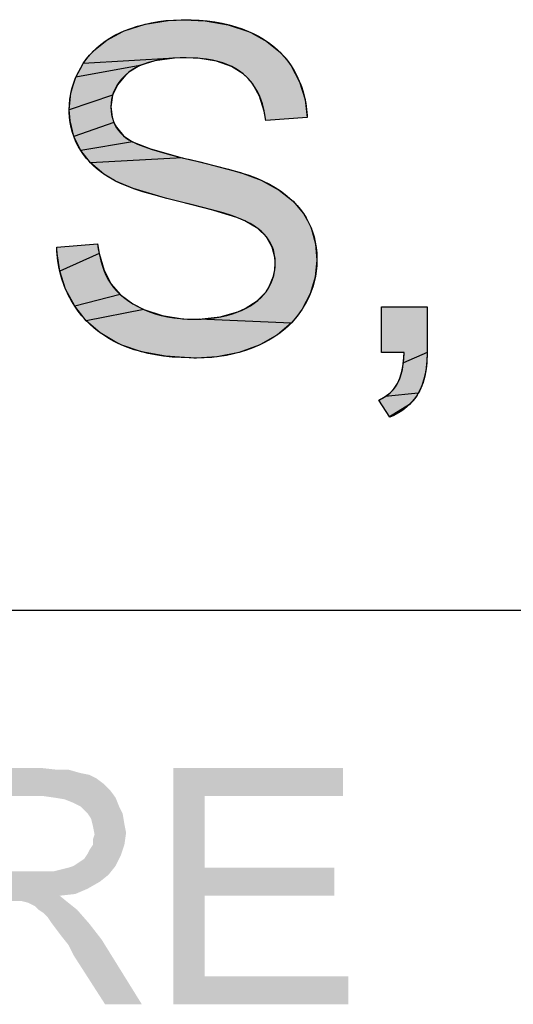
# Model space of a CAD drawing. Extents: x 0 to 1189, y 0 to 841.
# Tile 68 of 125: x 1015.43 to 1021.7, y 65 to 77.49. Entities that reach past the tile are written whole.
import ezdxf

# ---------------------------------------------------------------- set-up
doc = ezdxf.new("R2010")
doc.units = 0
doc.header["$LTSCALE"] = 65.395
doc.header["$MEASUREMENT"] = 0
doc.layers.get('0').update_dxf_attribs({"linetype": 'CONTINUOUS'})

msp = doc.modelspace()

# ---------------------------------------------------------------- linework, layer by layer
at = {"linetype": 'Continuous'}
for p, q in [((1017.02104, 77.43668), (1017.31007, 77.48341)), ((1017.31007, 77.48341), (1017.51697, 77.49248)), ((1017.51697, 77.49248), (1017.78163, 77.47945)), ((1017.78163, 77.47945), (1018.07328, 77.42931)), ((1016.53123, 77.23288), (1016.73568, 77.34303)), ((1016.73568, 77.34303), (1016.75537, 77.35136)), ((1016.75537, 77.35136), (1017.02104, 77.43668)), ((1018.07328, 77.42931), (1018.33199, 77.34371)), ((1018.33199, 77.34371), (1018.36042, 77.33142)), ((1018.36042, 77.33142), (1018.56674, 77.21737)), ((1016.36562, 77.09772), (1016.53123, 77.23288)), ((1018.56674, 77.21737), (1018.73693, 77.07624)), ((1016.29571, 77.02011), (1016.36562, 77.09772)), ((1016.23424, 76.93568), (1016.29571, 77.02011)), ((1017.39429, 77.00397), (1016.23424, 76.93568)), ((1017.14245, 76.97037), (1016.95339, 76.90947)), ((1017.39429, 77.00397), (1017.14245, 76.97037)), ((1017.54029, 77.00823), (1017.39429, 77.00397)), ((1017.68975, 77.00294), (1017.54029, 77.00823)), ((1017.92809, 76.96651), (1017.68975, 77.00294)), ((1018.11587, 76.90039), (1017.92809, 76.96651)), ((1018.73693, 77.07624), (1018.80967, 76.99505)), ((1018.80967, 76.99505), (1018.87417, 76.90679)), ((1016.14087, 76.7624), (1016.23424, 76.93568)), ((1016.95339, 76.90947), (1016.14087, 76.7624)), ((1016.95339, 76.90947), (1016.81332, 76.82553)), ((1018.26326, 76.80726), (1018.11587, 76.90039)), ((1018.87417, 76.90679), (1018.98206, 76.70277)), ((1016.10388, 76.66261), (1016.14087, 76.7624)), ((1016.7731, 76.79105), (1016.66782, 76.66793)), ((1016.81332, 76.82553), (1016.7731, 76.79105)), ((1018.32737, 76.74791), (1018.26326, 76.80726)), ((1018.38368, 76.681), (1018.32737, 76.74791)), ((1016.07749, 76.56039), (1016.10388, 76.66261)), ((1016.66782, 76.66793), (1016.60588, 76.53346)), ((1018.47334, 76.52386), (1018.38368, 76.681)), ((1018.98206, 76.70277), (1019.05035, 76.48113)), ((1016.05642, 76.34895), (1016.07749, 76.56039)), ((1016.60588, 76.53346), (1016.05642, 76.34895)), ((1016.60588, 76.53346), (1016.5852, 76.38566)), ((1018.53305, 76.33009), (1018.47334, 76.52386)), ((1019.05035, 76.48113), (1019.07827, 76.25238)), ((1016.0657, 76.2074), (1016.05642, 76.34895)), ((1016.5852, 76.38566), (1016.60028, 76.25617)), ((1018.5514, 76.21271), (1018.53305, 76.33009)), ((1016.11333, 76.01176), (1016.0657, 76.2074)), ((1016.60028, 76.25617), (1016.62232, 76.18913)), ((1016.62232, 76.18913), (1016.11333, 76.01176)), ((1016.62232, 76.18913), (1016.65409, 76.127)), ((1016.65409, 76.127), (1016.74667, 76.01748)), ((1016.20136, 75.83182), (1016.11333, 76.01176)), ((1016.74667, 76.01748), (1016.86007, 75.94361)), ((1016.86007, 75.94361), (1016.20136, 75.83182)), ((1016.32719, 75.67458), (1016.20136, 75.83182)), ((1016.86007, 75.94361), (1017.0876, 75.85231)), ((1017.0876, 75.85231), (1017.49197, 75.74084)), ((1017.49197, 75.74084), (1016.32719, 75.67458)), ((1017.57509, 75.72168), (1017.71292, 75.68969)), ((1016.49593, 75.5344), (1016.32719, 75.67458)), ((1017.71292, 75.68969), (1018.23271, 75.55176)), ((1016.64506, 75.44519), (1016.49593, 75.5344)), ((1018.23271, 75.55176), (1018.49433, 75.45685)), ((1018.49433, 75.45685), (1018.72118, 75.33092)), ((1016.86937, 75.3503), (1016.64506, 75.44519)), ((1017.27903, 75.22802), (1016.86937, 75.3503)), ((1018.72118, 75.33092), (1018.89844, 75.1892)), ((1017.4465, 75.18611), (1017.27903, 75.22802)), ((1017.89404, 75.0728), (1017.4465, 75.18611)), ((1018.89844, 75.1892), (1019.0299, 75.03333)), ((1018.186, 74.98305), (1017.89404, 75.0728)), ((1018.2855, 74.94109), (1018.186, 74.98305)), ((1019.0299, 75.03333), (1019.0833, 74.9443)), ((1018.45064, 74.84371), (1018.2855, 74.94109)), ((1018.55906, 74.73858), (1018.45064, 74.84371)), ((1019.0833, 74.9443), (1019.12677, 74.85081)), ((1019.12677, 74.85081), (1019.18405, 74.65058)), ((1018.63451, 74.6083), (1018.55906, 74.73858)), ((1015.90003, 74.55189), (1015.8979, 74.60425)), ((1016.41607, 74.64966), (1016.43549, 74.52443)), ((1018.67006, 74.46106), (1018.63451, 74.6083)), ((1019.18405, 74.65058), (1019.20199, 74.44278)), ((1015.93508, 74.3028), (1015.90003, 74.55189)), ((1016.43549, 74.52443), (1015.93508, 74.3028)), ((1016.43549, 74.52443), (1016.49736, 74.31001)), ((1018.6732, 74.39736), (1018.67006, 74.46106)), ((1018.66789, 74.31723), (1018.6732, 74.39736)), ((1019.20199, 74.44278), (1019.18085, 74.2251)), ((1016.01021, 74.07181), (1015.93508, 74.3028)), ((1016.49736, 74.31001), (1016.58712, 74.13828)), ((1018.58876, 74.09282), (1018.65201, 74.23983)), ((1018.65201, 74.23983), (1018.66789, 74.31723)), ((1019.18085, 74.2251), (1019.11729, 74.01625)), ((1016.58712, 74.13828), (1016.70368, 74.00405)), ((1018.55523, 74.04153), (1018.58876, 74.09282)), ((1016.12515, 73.85796), (1016.01021, 74.07181)), ((1016.70368, 74.00405), (1016.12515, 73.85796)), ((1016.70368, 74.00405), (1016.86407, 73.88674)), ((1018.44439, 73.92516), (1018.55523, 74.04153)), ((1019.11729, 74.01625), (1019.0125, 73.81829)), ((1016.2726, 73.67221), (1016.12515, 73.85796)), ((1016.86407, 73.88674), (1017.00472, 73.81533)), ((1018.28907, 73.82631), (1018.44439, 73.92516)), ((1020.02066, 73.85118), (1020.60164, 73.85118)), ((1020.02066, 73.27019), (1020.02066, 73.85118)), ((1017.00472, 73.81533), (1016.2726, 73.67221)), ((1017.00472, 73.81533), (1017.23529, 73.73838)), ((1017.23529, 73.73838), (1017.49382, 73.69822)), ((1017.70766, 73.69371), (1017.97111, 73.72185)), ((1017.97111, 73.72185), (1018.19662, 73.78541)), ((1018.19662, 73.78541), (1018.28907, 73.82631)), ((1018.94711, 73.72746), (1018.87318, 73.64336)), ((1019.0125, 73.81829), (1018.94711, 73.72746)), ((1016.45033, 73.51749), (1016.2726, 73.67221)), ((1017.49382, 73.69822), (1017.64173, 73.69266)), ((1017.64173, 73.69266), (1017.70766, 73.69371)), ((1018.87318, 73.64336), (1017.70766, 73.69371)), ((1018.87318, 73.64336), (1018.69937, 73.495)), ((1016.65983, 73.39298), (1016.45033, 73.51749)), ((1018.69937, 73.495), (1018.48657, 73.37108)), ((1016.72336, 73.36398), (1016.65983, 73.39298)), ((1016.97552, 73.27792), (1016.72336, 73.36398)), ((1018.46736, 73.36206), (1018.21309, 73.26977)), ((1018.48657, 73.37108), (1018.46736, 73.36206)), ((1017.27745, 73.22169), (1016.97552, 73.27792)), ((1017.63831, 73.19966), (1017.27745, 73.22169)), ((1017.93457, 73.21519), (1017.66783, 73.19955)), ((1018.21309, 73.26977), (1017.93457, 73.21519)), ((1020.30967, 73.27019), (1020.02066, 73.27019)), ((1020.29987, 73.13755), (1020.30967, 73.27019)), ((1020.60164, 73.27019), (1020.29987, 73.13755)), ((1020.60164, 73.27019), (1020.59816, 73.16163)), ((1017.66783, 73.19955), (1017.63831, 73.19966)), ((1020.2815, 73.03017), (1020.29987, 73.13755)), ((1020.59816, 73.16163), (1020.58425, 73.03807)), ((1020.25605, 72.94382), (1020.2815, 73.03017)), ((1020.58425, 73.03807), (1020.56082, 72.93001)), ((1020.18265, 72.81285), (1020.22459, 72.87486)), ((1020.22459, 72.87486), (1020.25605, 72.94382)), ((1020.52874, 72.83556), (1020.48854, 72.75306)), ((1020.56082, 72.93001), (1020.52874, 72.83556)), ((1019.99548, 72.67081), (1020.06887, 72.71103)), ((1020.06887, 72.71103), (1020.13089, 72.75832)), ((1020.48854, 72.75306), (1020.06887, 72.71103)), ((1020.13089, 72.75832), (1020.18265, 72.81285)), ((1020.4645, 72.71504), (1020.43788, 72.67873)), ((1020.48854, 72.75306), (1020.4645, 72.71504)), ((1019.9869, 72.66693), (1019.99548, 72.67081)), ((1020.3769, 72.61122), (1020.12491, 72.45468)), ((1020.3769, 72.61122), (1020.30488, 72.55004)), ((1020.43788, 72.67873), (1020.3769, 72.61122)), ((1020.22079, 72.49498), (1020.12889, 72.44856)), ((1020.30488, 72.55004), (1020.22079, 72.49498)), ((909, 70), (1037, 70)), ((909, 70), (1174, 70))]:
    msp.add_line(p, q, dxfattribs=at)
for points in [[(1015.8979, 74.60425), (1016.41607, 74.64966), (1016.42472, 74.58578), (1016.43904, 74.50698), (1016.45653, 74.43373), (1016.47704, 74.36564), (1016.50043, 74.30237), (1016.52661, 74.24358), (1016.55551, 74.18897), (1016.58712, 74.13828), (1016.61982, 74.09363), (1016.65662, 74.05076), (1016.69772, 74.00955), (1016.74338, 73.96995), (1016.7939, 73.93191), (1016.84961, 73.89543), (1016.91089, 73.86053), (1016.97815, 73.82725), (1017.00472, 73.81533), (1017.07527, 73.78695), (1017.14847, 73.76217), (1017.22444, 73.74104), (1017.30335, 73.72361), (1017.38535, 73.70995), (1017.47059, 73.70016), (1017.55926, 73.69436), (1017.64173, 73.69266), (1017.72979, 73.69455), (1017.81801, 73.70048), (1017.9017, 73.71028), (1017.98114, 73.7238), (1018.05661, 73.74089), (1018.12836, 73.76145), (1018.19662, 73.78541), (1018.24184, 73.80418), (1018.30211, 73.83293), (1018.35658, 73.86346), (1018.40567, 73.89569), (1018.44977, 73.92959), (1018.48921, 73.96517), (1018.52428, 74.00245), (1018.55523, 74.04153), (1018.56855, 74.06077), (1018.59675, 74.1067), (1018.62028, 74.15304), (1018.63936, 74.19998), (1018.65414, 74.24771), (1018.65995, 74.27194), (1018.66471, 74.29645), (1018.67107, 74.34627), (1018.6732, 74.39736), (1018.67262, 74.42504), (1018.66838, 74.47586), (1018.66013, 74.52426), (1018.64793, 74.57053), (1018.63179, 74.61496), (1018.61166, 74.65769), (1018.58747, 74.69883), (1018.55906, 74.73858), (1018.52947, 74.77337), (1018.49478, 74.80741), (1018.45456, 74.84073), (1018.4083, 74.87336), (1018.35546, 74.90527), (1018.29541, 74.93639), (1018.22751, 74.96662), (1018.186, 74.98305), (1018.11818, 75.00701), (1018.01035, 75.04016), (1017.8491, 75.08489), (1017.61942, 75.14384), (1017.4465, 75.18611), (1017.29407, 75.22412), (1017.12796, 75.26902), (1016.98929, 75.31038), (1016.87463, 75.34845), (1016.78088, 75.38346), (1016.70521, 75.41565), (1016.64506, 75.44519), (1016.61, 75.46405), (1016.54198, 75.50419), (1016.47925, 75.54605), (1016.42156, 75.58958), (1016.36868, 75.63474), (1016.3204, 75.68153), (1016.27653, 75.72995), (1016.23689, 75.78003), (1016.20136, 75.83182), (1016.169, 75.88732), (1016.14082, 75.94417), (1016.11672, 76.00251), (1016.09666, 76.06242), (1016.08062, 76.12399), (1016.0686, 76.18737), (1016.06063, 76.25275), (1016.05678, 76.32033), (1016.05642, 76.34895), (1016.05856, 76.41735), (1016.06494, 76.48451), (1016.07553, 76.55054), (1016.09034, 76.61556), (1016.10938, 76.67962), (1016.13267, 76.74276), (1016.16029, 76.80507), (1016.19235, 76.86664), (1016.22897, 76.92754), (1016.23424, 76.93568), (1016.27207, 76.98979), (1016.31328, 77.04119), (1016.35789, 77.0899), (1016.406, 77.13601), (1016.45777, 77.17961), (1016.51334, 77.22073), (1016.57291, 77.25939), (1016.63669, 77.29559), (1016.7049, 77.3293), (1016.75537, 77.35136), (1016.83718, 77.38252), (1016.92114, 77.40985), (1017.00739, 77.43336), (1017.0961, 77.45303), (1017.1874, 77.46881), (1017.28147, 77.48066), (1017.37847, 77.48848), (1017.47858, 77.49218), (1017.51697, 77.49248), (1017.60244, 77.49119), (1017.70747, 77.48587), (1017.80803, 77.47659), (1017.90439, 77.46348), (1017.99681, 77.44666), (1018.08556, 77.42621), (1018.17086, 77.40221), (1018.25293, 77.3747), (1018.33199, 77.34371), (1018.39233, 77.31676), (1018.46066, 77.282), (1018.52492, 77.24458), (1018.58531, 77.20449), (1018.64199, 77.16175), (1018.69512, 77.11633), (1018.74483, 77.06818), (1018.79121, 77.01723), (1018.83431, 76.96346), (1018.87417, 76.90679), (1018.91271, 76.84392), (1018.94718, 76.77944), (1018.97765, 76.71329), (1018.99141, 76.67955), (1019.00417, 76.64537), (1019.02672, 76.57567), (1019.04531, 76.50407), (1019.05994, 76.43046), (1019.07056, 76.3547), (1019.0771, 76.27665), (1019.07827, 76.25238), (1018.5514, 76.21271), (1018.5513, 76.21363), (1018.54088, 76.28824), (1018.52698, 76.35792), (1018.50979, 76.42297), (1018.48944, 76.4837), (1018.46605, 76.54036), (1018.43968, 76.59321), (1018.41039, 76.64247), (1018.37815, 76.68836), (1018.34293, 76.73105), (1018.30465, 76.77067), (1018.26326, 76.80726), (1018.22023, 76.83984), (1018.17349, 76.86976), (1018.12279, 76.89703), (1018.06784, 76.92164), (1018.00833, 76.94349), (1017.9439, 76.96249), (1017.87419, 76.97849), (1017.79878, 76.99129), (1017.71726, 77.00069), (1017.62918, 77.00642), (1017.54029, 77.00823), (1017.46587, 77.00717), (1017.36976, 77.00233), (1017.28196, 76.99387), (1017.20187, 76.9821), (1017.12892, 76.96729), (1017.06257, 76.94969), (1017.00232, 76.9295), (1016.94768, 76.90689), (1016.89823, 76.88197), (1016.85356, 76.85485), (1016.81332, 76.82553), (1016.79857, 76.81342), (1016.75635, 76.77519), (1016.71943, 76.73619), (1016.68744, 76.69637), (1016.66011, 76.65564), (1016.6372, 76.61392), (1016.61854, 76.57105), (1016.61076, 76.54913), (1016.60401, 76.52687)], [(1016.60401, 76.52687), (1016.5936, 76.48137), (1016.58732, 76.43437), (1016.5852, 76.38566), (1016.5852, 76.38471), (1016.58737, 76.33483), (1016.59358, 76.28772), (1016.6037, 76.24312), (1016.61766, 76.20077), (1016.63548, 76.16044), (1016.65717, 76.12207), (1016.6828, 76.08553), (1016.71256, 76.0507), (1016.74667, 76.01748), (1016.77548, 75.99419), (1016.81356, 75.96918), (1016.86265, 75.94231), (1016.92467, 75.91346), (1017.00173, 75.88254), (1017.09612, 75.84949), (1017.21031, 75.81424), (1017.34695, 75.77672), (1017.50886, 75.73687)], [(1017.49197, 75.74084), (1017.67725, 75.69809), (1017.89728, 75.6446), (1018.0767, 75.59721), (1018.22125, 75.55529), (1018.33606, 75.51824), (1018.42572, 75.48558), (1018.49433, 75.45685), (1018.51911, 75.44514), (1018.59795, 75.40488), (1018.67053, 75.36318), (1018.7372, 75.32009), (1018.7983, 75.27566), (1018.85413, 75.2299), (1018.90497, 75.18282), (1018.95107, 75.1344), (1018.99265, 75.08459), (1019.0299, 75.03333), (1019.06483, 74.97753), (1019.09575, 74.92003), (1019.12271, 74.86074), (1019.14574, 74.79964), (1019.16487, 74.73658), (1019.18009, 74.67143), (1019.19138, 74.60401), (1019.19867, 74.53415), (1019.20185, 74.46169), (1019.20199, 74.44278), (1019.19985, 74.37249), (1019.19346, 74.30341), (1019.18284, 74.23539), (1019.17595, 74.20172), (1019.16799, 74.16827), (1019.14889, 74.10203), (1019.12549, 74.03655), (1019.0977, 73.9717), (1019.06539, 73.90736), (1019.02841, 73.84342), (1019.0125, 73.81829), (1018.97221, 73.76015), (1018.95078, 73.73209), (1018.9285, 73.7047), (1018.88138, 73.65191), (1018.83073, 73.60168), (1018.77641, 73.55393), (1018.71827, 73.50861), (1018.65613, 73.46568), (1018.58978, 73.42515), (1018.519, 73.38701), (1018.46736, 73.36206), (1018.38922, 73.32876), (1018.30877, 73.29919), (1018.22592, 73.27337), (1018.14053, 73.25131), (1018.05249, 73.23305), (1017.96166, 73.21866), (1017.8679, 73.20821), (1017.77107, 73.2018), (1017.67103, 73.19955), (1017.66783, 73.19955), (1017.59824, 73.20018), (1017.47691, 73.2045), (1017.36237, 73.21271), (1017.25427, 73.2246), (1017.15228, 73.24), (1017.05609, 73.25871), (1016.96538, 73.28059), (1016.87988, 73.3055), (1016.79929, 73.33333), (1016.72336, 73.36398), (1016.69987, 73.3743), (1016.62725, 73.40926), (1016.5584, 73.44711), (1016.49314, 73.48785), (1016.43128, 73.53151), (1016.37268, 73.57812), (1016.3172, 73.62776), (1016.2906, 73.65374), (1016.26475, 73.6805), (1016.21531, 73.73637), (1016.1688, 73.79547), (1016.12515, 73.85796), (1016.08434, 73.92403), (1016.04762, 73.99164), (1016.01494, 74.06088), (1016.00009, 74.09613), (1015.98624, 74.13182), (1015.96153, 74.20446), (1015.9408, 74.27889), (1015.92405, 74.35522), (1015.91131, 74.43355), (1015.90264, 74.514), (1015.8981, 74.5967), (1015.8979, 74.60425)], [(1020.60164, 73.85118), (1020.60164, 73.27019), (1020.60111, 73.22676), (1020.59941, 73.18259), (1020.59659, 73.14027), (1020.59269, 73.09973), (1020.58775, 73.06091), (1020.58182, 73.02373), (1020.57493, 72.98813), (1020.56712, 72.95405), (1020.5584, 72.92142), (1020.54882, 72.89019), (1020.53839, 72.8603), (1020.52714, 72.83169), (1020.51507, 72.80432), (1020.5022, 72.77812), (1020.48854, 72.75306), (1020.47365, 72.72884), (1020.46582, 72.71698), (1020.45773, 72.7053), (1020.44078, 72.68243), (1020.42278, 72.66024), (1020.40372, 72.63868), (1020.38356, 72.61776), (1020.36229, 72.59746), (1020.33986, 72.57777), (1020.31625, 72.55869), (1020.29142, 72.54021), (1020.26532, 72.52234), (1020.23792, 72.50507), (1020.20916, 72.48841), (1020.17901, 72.47238), (1020.1474, 72.45698), (1020.12889, 72.44856)], [(1020.12889, 72.44856), (1019.9869, 72.66693), (1020.01038, 72.67791), (1020.03437, 72.69041), (1020.05712, 72.70362), (1020.07867, 72.71754), (1020.09906, 72.73215), (1020.11834, 72.74746), (1020.13655, 72.76347), (1020.15371, 72.78019), (1020.16985, 72.79763), (1020.185, 72.8158), (1020.19917, 72.83473), (1020.21236, 72.85441), (1020.22459, 72.87486), (1020.23532, 72.89534), (1020.24549, 72.91742), (1020.25507, 72.94121), (1020.26405, 72.96681), (1020.27238, 72.99435), (1020.28004, 73.02395), (1020.28697, 73.05573), (1020.29314, 73.08983), (1020.29848, 73.12639), (1020.30294, 73.16557), (1020.30647, 73.20753), (1020.30899, 73.25242), (1020.30967, 73.27019)]]:
    msp.add_lwpolyline(points, dxfattribs=at)
for points in [[(1017.02104, 77.43668), (1017.31007, 77.48341), (1017.78163, 77.47945)], [(1017.78163, 77.47945), (1018.07328, 77.42931), (1017.02104, 77.43668)], [(1017.51697, 77.49248), (1017.78163, 77.47945), (1017.31007, 77.48341)], [(1016.53123, 77.23288), (1016.73568, 77.34303), (1018.36042, 77.33142)], [(1018.36042, 77.33142), (1018.56674, 77.21737), (1016.53123, 77.23288)], [(1016.73568, 77.34303), (1016.75537, 77.35136), (1018.33199, 77.34371)], [(1018.33199, 77.34371), (1018.36042, 77.33142), (1016.73568, 77.34303)], [(1016.75537, 77.35136), (1017.02104, 77.43668), (1018.07328, 77.42931)], [(1018.07328, 77.42931), (1018.33199, 77.34371), (1016.75537, 77.35136)], [(1016.36562, 77.09772), (1016.53123, 77.23288), (1018.56674, 77.21737)], [(1018.56674, 77.21737), (1018.73693, 77.07624), (1016.36562, 77.09772)], [(1016.29571, 77.02011), (1016.36562, 77.09772), (1018.73693, 77.07624)], [(1016.23424, 76.93568), (1016.29571, 77.02011), (1017.39429, 77.00397)], [(1016.23424, 76.93568), (1017.39429, 77.00397), (1017.14245, 76.97037)], [(1017.14245, 76.97037), (1016.95339, 76.90947), (1016.23424, 76.93568)], [(1016.29571, 77.02011), (1018.73693, 77.07624), (1017.54029, 77.00823)], [(1017.54029, 77.00823), (1017.39429, 77.00397), (1016.29571, 77.02011)], [(1017.54029, 77.00823), (1018.73693, 77.07624), (1017.68975, 77.00294)], [(1018.73693, 77.07624), (1018.80967, 76.99505), (1017.68975, 77.00294)], [(1017.92809, 76.96651), (1017.68975, 77.00294), (1018.80967, 76.99505)], [(1018.80967, 76.99505), (1018.87417, 76.90679), (1017.92809, 76.96651)], [(1018.11587, 76.90039), (1017.92809, 76.96651), (1018.87417, 76.90679)], [(1016.14087, 76.7624), (1016.23424, 76.93568), (1016.95339, 76.90947)], [(1016.14087, 76.7624), (1016.95339, 76.90947), (1016.81332, 76.82553)], [(1018.11587, 76.90039), (1018.87417, 76.90679), (1018.26326, 76.80726)], [(1018.26326, 76.80726), (1018.87417, 76.90679), (1018.32737, 76.74791)], [(1018.87417, 76.90679), (1018.98206, 76.70277), (1018.32737, 76.74791)], [(1016.10388, 76.66261), (1016.14087, 76.7624), (1016.66782, 76.66793)], [(1016.7731, 76.79105), (1016.14087, 76.7624), (1016.81332, 76.82553)], [(1016.7731, 76.79105), (1016.66782, 76.66793), (1016.14087, 76.7624)], [(1018.38368, 76.681), (1018.32737, 76.74791), (1018.98206, 76.70277)], [(1016.10388, 76.66261), (1016.66782, 76.66793), (1016.07749, 76.56039)], [(1016.66782, 76.66793), (1016.60588, 76.53346), (1016.07749, 76.56039)], [(1018.38368, 76.681), (1018.98206, 76.70277), (1018.47334, 76.52386)], [(1018.98206, 76.70277), (1019.05035, 76.48113), (1018.47334, 76.52386)], [(1016.05642, 76.34895), (1016.07749, 76.56039), (1016.60588, 76.53346)], [(1016.05642, 76.34895), (1016.60588, 76.53346), (1016.5852, 76.38566)], [(1018.53305, 76.33009), (1018.47334, 76.52386), (1019.05035, 76.48113)], [(1019.05035, 76.48113), (1019.07827, 76.25238), (1018.53305, 76.33009)], [(1016.5852, 76.38566), (1016.60028, 76.25617), (1016.05642, 76.34895)], [(1016.0657, 76.2074), (1016.05642, 76.34895), (1016.60028, 76.25617)], [(1018.5514, 76.21271), (1018.53305, 76.33009), (1019.07827, 76.25238)], [(1016.60028, 76.25617), (1016.62232, 76.18913), (1016.0657, 76.2074)], [(1016.11333, 76.01176), (1016.0657, 76.2074), (1016.62232, 76.18913)], [(1016.11333, 76.01176), (1016.62232, 76.18913), (1016.65409, 76.127)], [(1016.74667, 76.01748), (1016.11333, 76.01176), (1016.65409, 76.127)], [(1016.74667, 76.01748), (1016.86007, 75.94361), (1016.11333, 76.01176)], [(1016.20136, 75.83182), (1016.11333, 76.01176), (1016.86007, 75.94361)], [(1016.20136, 75.83182), (1016.86007, 75.94361), (1017.0876, 75.85231)], [(1017.0876, 75.85231), (1017.49197, 75.74084), (1016.20136, 75.83182)], [(1016.32719, 75.67458), (1016.20136, 75.83182), (1017.49197, 75.74084)], [(1016.32719, 75.67458), (1017.49197, 75.74084), (1017.57509, 75.72168)], [(1017.71292, 75.68969), (1016.32719, 75.67458), (1017.57509, 75.72168)], [(1017.71292, 75.68969), (1018.23271, 75.55176), (1016.32719, 75.67458)], [(1016.49593, 75.5344), (1016.32719, 75.67458), (1018.23271, 75.55176)], [(1018.23271, 75.55176), (1018.49433, 75.45685), (1016.49593, 75.5344)], [(1016.64506, 75.44519), (1016.49593, 75.5344), (1018.49433, 75.45685)], [(1016.64506, 75.44519), (1018.49433, 75.45685), (1016.86937, 75.3503)], [(1018.49433, 75.45685), (1018.72118, 75.33092), (1016.86937, 75.3503)], [(1017.27903, 75.22802), (1016.86937, 75.3503), (1018.72118, 75.33092)], [(1018.72118, 75.33092), (1018.89844, 75.1892), (1017.27903, 75.22802)], [(1017.4465, 75.18611), (1017.27903, 75.22802), (1018.89844, 75.1892)], [(1017.4465, 75.18611), (1018.89844, 75.1892), (1017.89404, 75.0728)], [(1018.89844, 75.1892), (1019.0299, 75.03333), (1017.89404, 75.0728)], [(1018.186, 74.98305), (1017.89404, 75.0728), (1019.0299, 75.03333)], [(1019.0299, 75.03333), (1019.0833, 74.9443), (1018.186, 74.98305)], [(1018.2855, 74.94109), (1018.186, 74.98305), (1019.0833, 74.9443)], [(1019.0833, 74.9443), (1019.12677, 74.85081), (1018.2855, 74.94109)], [(1018.45064, 74.84371), (1018.2855, 74.94109), (1019.12677, 74.85081)], [(1018.45064, 74.84371), (1019.12677, 74.85081), (1018.55906, 74.73858)], [(1019.12677, 74.85081), (1019.18405, 74.65058), (1018.55906, 74.73858)], [(1018.63451, 74.6083), (1018.55906, 74.73858), (1019.18405, 74.65058)], [(1015.8979, 74.60425), (1016.41607, 74.64966), (1015.90003, 74.55189)], [(1016.41607, 74.64966), (1016.43549, 74.52443), (1015.90003, 74.55189)], [(1018.63451, 74.6083), (1019.18405, 74.65058), (1018.67006, 74.46106)], [(1019.18405, 74.65058), (1019.20199, 74.44278), (1018.67006, 74.46106)], [(1015.93508, 74.3028), (1015.90003, 74.55189), (1016.43549, 74.52443)], [(1015.93508, 74.3028), (1016.43549, 74.52443), (1016.49736, 74.31001)], [(1018.6732, 74.39736), (1018.67006, 74.46106), (1019.20199, 74.44278)], [(1018.66789, 74.31723), (1019.20199, 74.44278), (1018.65201, 74.23983)], [(1019.20199, 74.44278), (1019.18085, 74.2251), (1018.65201, 74.23983)], [(1018.6732, 74.39736), (1019.20199, 74.44278), (1018.66789, 74.31723)], [(1016.49736, 74.31001), (1016.58712, 74.13828), (1015.93508, 74.3028)], [(1016.01021, 74.07181), (1015.93508, 74.3028), (1016.58712, 74.13828)], [(1018.58876, 74.09282), (1019.18085, 74.2251), (1018.55523, 74.04153)], [(1019.18085, 74.2251), (1019.11729, 74.01625), (1018.55523, 74.04153)], [(1018.58876, 74.09282), (1018.65201, 74.23983), (1019.18085, 74.2251)], [(1016.58712, 74.13828), (1016.70368, 74.00405), (1016.01021, 74.07181)], [(1016.12515, 73.85796), (1016.01021, 74.07181), (1016.70368, 74.00405)], [(1016.12515, 73.85796), (1016.70368, 74.00405), (1016.86407, 73.88674)], [(1018.44439, 73.92516), (1019.11729, 74.01625), (1018.28907, 73.82631)], [(1019.11729, 74.01625), (1019.0125, 73.81829), (1018.28907, 73.82631)], [(1018.44439, 73.92516), (1018.55523, 74.04153), (1019.11729, 74.01625)], [(1016.86407, 73.88674), (1017.00472, 73.81533), (1016.12515, 73.85796)], [(1016.2726, 73.67221), (1016.12515, 73.85796), (1017.00472, 73.81533)], [(1020.60164, 73.83491), (1020.02066, 73.28646), (1020.60164, 73.85118)], [(1020.60164, 73.85118), (1020.02066, 73.28646), (1020.03693, 73.85118)], [(1020.02066, 73.28646), (1020.02066, 73.85118), (1020.03693, 73.85118)], [(1020.02066, 73.28646), (1020.60164, 73.83491), (1020.02066, 73.27019)], [(1020.02066, 73.27019), (1020.60164, 73.83491), (1020.30158, 73.27019)], [(1020.30158, 73.27019), (1020.60164, 73.83491), (1020.30967, 73.27019)], [(1020.60164, 73.83491), (1020.60164, 73.27019), (1020.30967, 73.27019)], [(1016.2726, 73.67221), (1017.00472, 73.81533), (1017.23529, 73.73838)], [(1017.49382, 73.69822), (1016.2726, 73.67221), (1017.23529, 73.73838)], [(1017.97111, 73.72185), (1018.94711, 73.72746), (1017.70766, 73.69371)], [(1018.94711, 73.72746), (1018.87318, 73.64336), (1017.70766, 73.69371)], [(1017.97111, 73.72185), (1018.19662, 73.78541), (1018.94711, 73.72746)], [(1018.19662, 73.78541), (1018.28907, 73.82631), (1019.0125, 73.81829)], [(1019.0125, 73.81829), (1018.94711, 73.72746), (1018.19662, 73.78541)], [(1017.64173, 73.69266), (1016.2726, 73.67221), (1017.49382, 73.69822)], [(1016.2726, 73.67221), (1017.64173, 73.69266), (1018.87318, 73.64336)], [(1016.45033, 73.51749), (1016.2726, 73.67221), (1018.87318, 73.64336)], [(1018.87318, 73.64336), (1018.69937, 73.495), (1016.45033, 73.51749)], [(1017.70766, 73.69371), (1018.87318, 73.64336), (1017.64173, 73.69266)], [(1016.65983, 73.39298), (1016.45033, 73.51749), (1018.69937, 73.495)], [(1018.69937, 73.495), (1018.48657, 73.37108), (1016.65983, 73.39298)], [(1016.72336, 73.36398), (1016.65983, 73.39298), (1018.48657, 73.37108)], [(1018.48657, 73.37108), (1018.46736, 73.36206), (1016.72336, 73.36398)], [(1016.97552, 73.27792), (1016.72336, 73.36398), (1018.46736, 73.36206)], [(1018.46736, 73.36206), (1018.21309, 73.26977), (1016.97552, 73.27792)], [(1017.27745, 73.22169), (1016.97552, 73.27792), (1018.21309, 73.26977)], [(1018.21309, 73.26977), (1017.93457, 73.21519), (1017.27745, 73.22169)], [(1017.63831, 73.19966), (1017.27745, 73.22169), (1017.93457, 73.21519)], [(1017.93457, 73.21519), (1017.66783, 73.19955), (1017.63831, 73.19966)], [(1020.29987, 73.13755), (1020.30967, 73.27019), (1020.60164, 73.27019)], [(1020.29987, 73.13755), (1020.60164, 73.27019), (1020.59816, 73.16163)], [(1020.2815, 73.03017), (1020.29987, 73.13755), (1020.58425, 73.03807)], [(1020.59816, 73.16163), (1020.58425, 73.03807), (1020.29987, 73.13755)], [(1020.2815, 73.03017), (1020.58425, 73.03807), (1020.25605, 72.94382)], [(1020.58425, 73.03807), (1020.56082, 72.93001), (1020.25605, 72.94382)], [(1020.18265, 72.81285), (1020.52874, 72.83556), (1020.13089, 72.75832)], [(1020.52874, 72.83556), (1020.48854, 72.75306), (1020.13089, 72.75832)], [(1020.18265, 72.81285), (1020.22459, 72.87486), (1020.52874, 72.83556)], [(1020.22459, 72.87486), (1020.25605, 72.94382), (1020.56082, 72.93001)], [(1020.56082, 72.93001), (1020.52874, 72.83556), (1020.22459, 72.87486)], [(1019.99548, 72.67081), (1020.06887, 72.71103), (1020.43788, 72.67873)], [(1020.06887, 72.71103), (1020.13089, 72.75832), (1020.48854, 72.75306)], [(1020.06887, 72.71103), (1020.48854, 72.75306), (1020.4645, 72.71504)], [(1020.4645, 72.71504), (1020.43788, 72.67873), (1020.06887, 72.71103)], [(1019.99548, 72.67081), (1020.43788, 72.67873), (1019.9869, 72.66693)], [(1020.43788, 72.67873), (1020.3769, 72.61122), (1019.9869, 72.66693)], [(1020.12491, 72.45468), (1019.9869, 72.66693), (1020.3769, 72.61122)], [(1020.12491, 72.45468), (1020.3769, 72.61122), (1020.30488, 72.55004)], [(1020.22079, 72.49498), (1020.12491, 72.45468), (1020.30488, 72.55004)], [(1020.22079, 72.49498), (1020.12889, 72.44856), (1020.12491, 72.45468)], [(1014.37778, 68), (1015.68889, 68), (1014.77778, 67.64444)], [(1015.68889, 68), (1015.88889, 67.97778), (1014.77778, 67.64444)], [(1016.04444, 67.97778), (1016.2, 67.93333), (1014.77778, 67.64444)], [(1015.88889, 67.97778), (1016.04444, 67.97778), (1014.77778, 67.64444)], [(1017.37778, 68), (1019.53333, 68), (1017.77778, 67.64444)], [(1017.77778, 67.64444), (1017.37778, 65), (1017.37778, 68)], [(1017.77778, 67.64444), (1019.53333, 68), (1019.53333, 67.64444)], [(1016.2, 67.93333), (1016.31111, 67.91111), (1014.77778, 67.64444)], [(1016.31111, 67.91111), (1016.4, 67.86667), (1014.77778, 67.64444)], [(1016.4, 67.86667), (1016.48889, 67.8), (1014.77778, 67.64444)], [(1016.48889, 67.8), (1016.57778, 67.71111), (1014.77778, 67.64444)], [(1015.71111, 67.64444), (1014.77778, 67.64444), (1016.57778, 67.71111)], [(1015.86667, 67.62222), (1015.71111, 67.64444), (1016.57778, 67.71111)], [(1015.86667, 67.62222), (1016.57778, 67.71111), (1016.64444, 67.62222)], [(1016.64444, 67.62222), (1016, 67.6), (1015.86667, 67.62222)], [(1016.11111, 67.55556), (1016, 67.6), (1016.64444, 67.62222)], [(1016.2, 67.51111), (1016.11111, 67.55556), (1016.64444, 67.62222)], [(1016.2, 67.51111), (1016.64444, 67.62222), (1016.68889, 67.51111)], [(1017.77778, 67.64444), (1017.77778, 66.73333), (1017.37778, 65)], [(1016.68889, 67.51111), (1016.28889, 67.42222), (1016.2, 67.51111)], [(1016.28889, 67.42222), (1016.68889, 67.51111), (1016.73333, 67.42222)], [(1016.73333, 67.42222), (1016.33333, 67.35556), (1016.28889, 67.42222)], [(1016.33333, 67.35556), (1016.73333, 67.42222), (1016.75556, 67.28889)], [(1016.75556, 67.28889), (1016.35556, 67.26667), (1016.33333, 67.35556)], [(1016.35556, 67.26667), (1016.75556, 67.28889), (1016.77778, 67.17778)], [(1016.77778, 67.17778), (1016.37778, 67.15556), (1016.35556, 67.26667)], [(1016.35556, 67.08889), (1016.37778, 67.15556), (1016.77778, 67.17778)], [(1016.35556, 67.02222), (1016.35556, 67.08889), (1016.77778, 67.17778)], [(1016.35556, 67.02222), (1016.77778, 67.17778), (1016.75556, 67.02222)], [(1016.28889, 66.91111), (1016.31111, 66.95556), (1016.75556, 67.02222)], [(1016.28889, 66.91111), (1016.75556, 67.02222), (1016.71111, 66.88889)], [(1016.75556, 67.02222), (1016.31111, 66.95556), (1016.35556, 67.02222)], [(1016.11111, 66.75556), (1016.17778, 66.8), (1016.71111, 66.88889)], [(1016.11111, 66.75556), (1016.71111, 66.88889), (1016.64444, 66.75556)], [(1016.17778, 66.8), (1016.24444, 66.84444), (1016.71111, 66.88889)], [(1016.71111, 66.88889), (1016.24444, 66.84444), (1016.28889, 66.91111)], [(1015.86667, 66.68889), (1015.95556, 66.71111), (1016.64444, 66.75556)], [(1015.86667, 66.68889), (1016.64444, 66.75556), (1016.55556, 66.64444)], [(1015.95556, 66.71111), (1016.04444, 66.73333), (1016.64444, 66.75556)], [(1016.64444, 66.75556), (1016.04444, 66.73333), (1016.11111, 66.75556)], [(1017.77778, 66.73333), (1017.77778, 66.37778), (1017.37778, 65)], [(1017.77778, 66.37778), (1019.42222, 66.73333), (1019.42222, 66.37778)], [(1017.77778, 66.73333), (1019.42222, 66.73333), (1017.77778, 66.37778)], [(1015.86667, 66.68889), (1016.55556, 66.64444), (1014.77778, 66.33333)], [(1015.75556, 66.68889), (1015.86667, 66.68889), (1014.77778, 66.33333)], [(1015.62222, 66.68889), (1015.75556, 66.68889), (1014.77778, 66.33333)], [(1014.77778, 66.68889), (1015.62222, 66.68889), (1014.77778, 66.33333)], [(1016.55556, 66.64444), (1016.44444, 66.55556), (1014.77778, 66.33333)], [(1016.44444, 66.55556), (1016.28889, 66.46667), (1014.77778, 66.33333)], [(1016.28889, 66.46667), (1016.13333, 66.4), (1014.77778, 66.33333)], [(1016.13333, 66.4), (1015.93333, 66.37778), (1014.77778, 66.33333)], [(1015.22222, 66.33333), (1014.77778, 66.33333), (1015.93333, 66.37778)], [(1015.28889, 66.31111), (1015.22222, 66.33333), (1015.93333, 66.37778)], [(1015.35556, 66.31111), (1015.28889, 66.31111), (1015.93333, 66.37778)], [(1015.4, 66.31111), (1015.35556, 66.31111), (1015.93333, 66.37778)], [(1015.44444, 66.31111), (1015.4, 66.31111), (1015.93333, 66.37778)], [(1015.53333, 66.28889), (1015.44444, 66.31111), (1015.93333, 66.37778)], [(1015.53333, 66.28889), (1015.93333, 66.37778), (1016.04444, 66.28889)], [(1017.77778, 66.37778), (1017.77778, 65.35556), (1017.37778, 65)], [(1016.04444, 66.28889), (1015.62222, 66.24444), (1015.53333, 66.28889)], [(1015.66667, 66.2), (1015.62222, 66.24444), (1016.04444, 66.28889)], [(1015.66667, 66.2), (1016.04444, 66.28889), (1016.15556, 66.2)], [(1016.15556, 66.2), (1015.73333, 66.15556), (1015.66667, 66.2)], [(1015.77778, 66.11111), (1015.73333, 66.15556), (1016.15556, 66.2)], [(1015.82222, 66.04444), (1015.77778, 66.11111), (1016.15556, 66.2)], [(1015.82222, 66.04444), (1016.15556, 66.2), (1016.31111, 66.02222)], [(1016.31111, 66.02222), (1015.88889, 65.95556), (1015.82222, 66.04444)], [(1015.95556, 65.86667), (1015.88889, 65.95556), (1016.31111, 66.02222)], [(1015.95556, 65.86667), (1016.31111, 66.02222), (1016.46667, 65.82222)], [(1016.46667, 65.82222), (1016.04444, 65.75556), (1015.95556, 65.86667)], [(1016.11111, 65.62222), (1016.04444, 65.75556), (1016.46667, 65.82222)], [(1016.51111, 65), (1016.11111, 65.62222), (1016.46667, 65.82222)], [(1016.51111, 65), (1016.46667, 65.82222), (1016.97778, 65)], [(1017.77778, 65.35556), (1019.6, 65.35556), (1017.37778, 65)], [(1017.37778, 65), (1019.6, 65.35556), (1019.6, 65)]]:
    msp.add_solid(points, dxfattribs=at)

doc.saveas('drawing.dxf')
